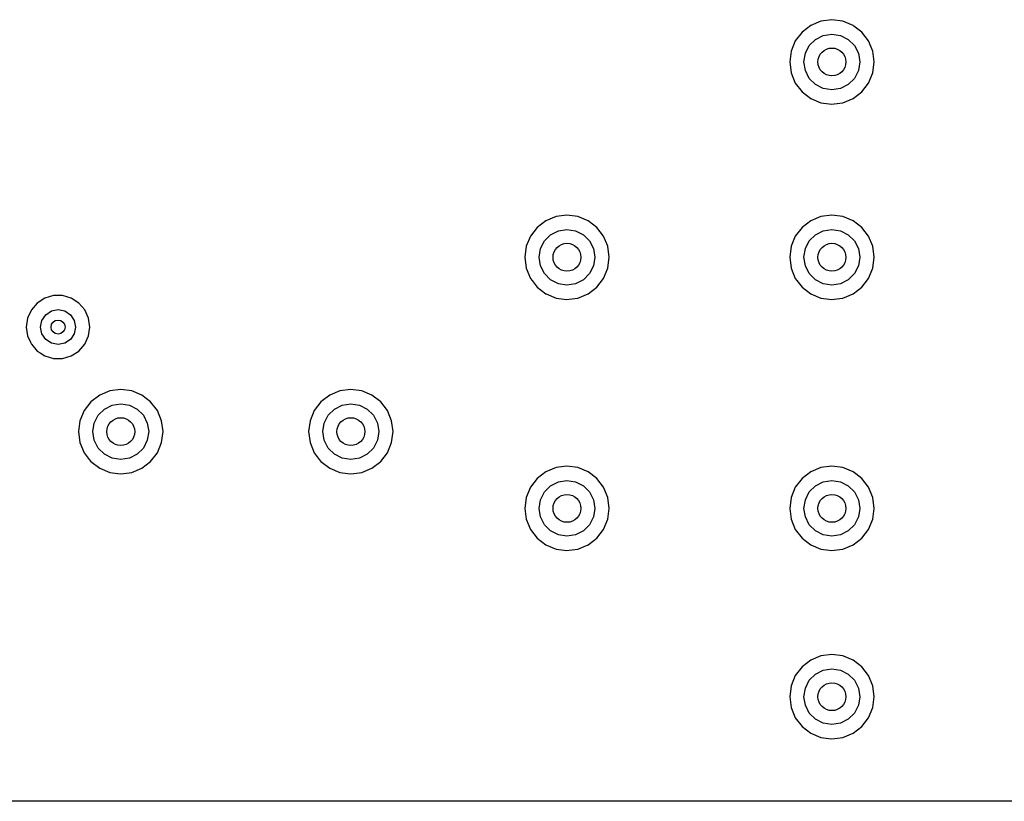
# Model space of a CAD drawing. Extents: x 0.4 to 10.6, y -8.1 to -0.4.
# Tile 22 of 29: x 6.841 to 7.397, y -3.445 to -3.004. Entities that reach past the tile are written whole.
import ezdxf

# ---------------------------------------------------------------- set-up
doc = ezdxf.new("R2010")
doc.units = 0
doc.header["$MEASUREMENT"] = 0
doc.layers.add('BLACK', color=7, linetype='CONTINUOUS')

msp = doc.modelspace()

# ---------------------------------------------------------------- linework, layer by layer
at = {"layer": 'BLACK', "linetype": 'CONTINUOUS'}
for p, q in [((7.28729, -3.00691), (7.28235, -3.0107)), ((7.29304, -3.00453), (7.28729, -3.00691)), ((7.28729, -3.00691), (7.28729, -3.00691)), ((7.29921, -3.00371), (7.29304, -3.00453)), ((7.29304, -3.00453), (7.29304, -3.00453)), ((7.30538, -3.00453), (7.29921, -3.00371)), ((7.29921, -3.00371), (7.29921, -3.00371)), ((7.31114, -3.00691), (7.30538, -3.00453)), ((7.30538, -3.00453), (7.30538, -3.00453)), ((7.31163, -3.00729), (7.31114, -3.00691)), ((7.31114, -3.00691), (7.31114, -3.00691)), ((7.31114, -3.00691), (7.31114, -3.00691)), ((7.31607, -3.0107), (7.31163, -3.00729)), ((7.28235, -3.0107), (7.27856, -3.01564)), ((7.28235, -3.0107), (7.28235, -3.0107)), ((7.28996, -3.01482), (7.29435, -3.01258)), ((7.29435, -3.01258), (7.29921, -3.01181)), ((7.29921, -3.01181), (7.30408, -3.01258)), ((7.30408, -3.01258), (7.30847, -3.01482)), ((7.31986, -3.01564), (7.31607, -3.0107)), ((7.31607, -3.0107), (7.31607, -3.0107)), ((7.31607, -3.0107), (7.31607, -3.0107)), ((7.31607, -3.0107), (7.31607, -3.0107)), ((7.31607, -3.0107), (7.31607, -3.0107)), ((7.27856, -3.01564), (7.27618, -3.02139)), ((7.27856, -3.01564), (7.27856, -3.01564)), ((7.28424, -3.02269), (7.28647, -3.0183)), ((7.28647, -3.0183), (7.28996, -3.01482)), ((7.30847, -3.01482), (7.31195, -3.0183)), ((7.31195, -3.0183), (7.31419, -3.02269)), ((7.32225, -3.02139), (7.31986, -3.01564)), ((7.31986, -3.01564), (7.31986, -3.01564)), ((7.27618, -3.02139), (7.27537, -3.02756)), ((7.27618, -3.02139), (7.27618, -3.02139)), ((7.28346, -3.02756), (7.28424, -3.02269)), ((7.31419, -3.02269), (7.31496, -3.02756)), ((7.32306, -3.02756), (7.32225, -3.02139)), ((7.27537, -3.02756), (7.27537, -3.02756)), ((7.27537, -3.02756), (7.27618, -3.03373)), ((7.28424, -3.03243), (7.28346, -3.02756)), ((7.31496, -3.02756), (7.31419, -3.03243)), ((7.32225, -3.03373), (7.32306, -3.02756)), ((7.27618, -3.03373), (7.27618, -3.03373)), ((7.27618, -3.03373), (7.27856, -3.03948)), ((7.28647, -3.03682), (7.28424, -3.03243)), ((7.31419, -3.03243), (7.31195, -3.03682)), ((7.31986, -3.03948), (7.32225, -3.03373)), ((7.27856, -3.03948), (7.27856, -3.03948)), ((7.27856, -3.03948), (7.27856, -3.03948)), ((7.27856, -3.03948), (7.28235, -3.04442)), ((7.28996, -3.0403), (7.28647, -3.03682)), ((7.29435, -3.04254), (7.28996, -3.0403)), ((7.30847, -3.0403), (7.30408, -3.04254)), ((7.31195, -3.03682), (7.30847, -3.0403)), ((7.31607, -3.04442), (7.31986, -3.03948)), ((7.28235, -3.04442), (7.28729, -3.04821)), ((7.29921, -3.04331), (7.29435, -3.04254)), ((7.30408, -3.04254), (7.29921, -3.04331)), ((7.31114, -3.04821), (7.31607, -3.04442)), ((7.28729, -3.04821), (7.29304, -3.05059)), ((7.29304, -3.05059), (7.29767, -3.0512)), ((7.29767, -3.0512), (7.29921, -3.0514)), ((7.29921, -3.0514), (7.30045, -3.05124)), ((7.29921, -3.0514), (7.29921, -3.0514)), ((7.29921, -3.0514), (7.29921, -3.0514)), ((7.30045, -3.05124), (7.30538, -3.05059)), ((7.30538, -3.05059), (7.31114, -3.04821)), ((7.13768, -3.11714), (7.13274, -3.12093)), ((7.14343, -3.11476), (7.13768, -3.11714)), ((7.13768, -3.11714), (7.13768, -3.11714)), ((7.14961, -3.11395), (7.14343, -3.11476)), ((7.14343, -3.11476), (7.14343, -3.11476)), ((7.15578, -3.11476), (7.14961, -3.11395)), ((7.14961, -3.11395), (7.14961, -3.11395)), ((7.16153, -3.11714), (7.15578, -3.11476)), ((7.15578, -3.11476), (7.15578, -3.11476)), ((7.16647, -3.12093), (7.16153, -3.11714)), ((7.28729, -3.11714), (7.28235, -3.12093)), ((7.29304, -3.11476), (7.28729, -3.11714)), ((7.28729, -3.11714), (7.28729, -3.11714)), ((7.29921, -3.11395), (7.29304, -3.11476)), ((7.29304, -3.11476), (7.29304, -3.11476)), ((7.30538, -3.11476), (7.29921, -3.11395)), ((7.29921, -3.11395), (7.29921, -3.11395)), ((7.31114, -3.11714), (7.30538, -3.11476)), ((7.30538, -3.11476), (7.30538, -3.11476)), ((7.31607, -3.12093), (7.31114, -3.11714)), ((7.13274, -3.12093), (7.12896, -3.12587)), ((7.13274, -3.12093), (7.13274, -3.12093)), ((7.14035, -3.12505), (7.14474, -3.12282)), ((7.14474, -3.12282), (7.14961, -3.12205)), ((7.14961, -3.12205), (7.15447, -3.12282)), ((7.15447, -3.12282), (7.15886, -3.12505)), ((7.17026, -3.12587), (7.16647, -3.12093)), ((7.16647, -3.12093), (7.16647, -3.12093)), ((7.16647, -3.12093), (7.16647, -3.12093)), ((7.16647, -3.12093), (7.16647, -3.12093)), ((7.16647, -3.12093), (7.16647, -3.12093)), ((7.28235, -3.12093), (7.27856, -3.12587)), ((7.28235, -3.12093), (7.28235, -3.12093)), ((7.28996, -3.12505), (7.29435, -3.12282)), ((7.29435, -3.12282), (7.29921, -3.12205)), ((7.29921, -3.12205), (7.30408, -3.12282)), ((7.30408, -3.12282), (7.30847, -3.12505)), ((7.31986, -3.12587), (7.31607, -3.12093)), ((7.31607, -3.12093), (7.31607, -3.12093)), ((7.31607, -3.12093), (7.31607, -3.12093)), ((7.31607, -3.12093), (7.31607, -3.12093)), ((7.31607, -3.12093), (7.31607, -3.12093)), ((7.12896, -3.12587), (7.12657, -3.13162)), ((7.12896, -3.12587), (7.12896, -3.12587)), ((7.13463, -3.13293), (7.13687, -3.12854)), ((7.13687, -3.12854), (7.14035, -3.12505)), ((7.15886, -3.12505), (7.16235, -3.12854)), ((7.16235, -3.12854), (7.16458, -3.13293)), ((7.17264, -3.13162), (7.17026, -3.12587)), ((7.17026, -3.12587), (7.17026, -3.12587)), ((7.27856, -3.12587), (7.27618, -3.13162)), ((7.27856, -3.12587), (7.27856, -3.12587)), ((7.28424, -3.13293), (7.28647, -3.12854)), ((7.28647, -3.12854), (7.28996, -3.12505)), ((7.30847, -3.12505), (7.31195, -3.12854)), ((7.31195, -3.12854), (7.31419, -3.13293)), ((7.32225, -3.13162), (7.31986, -3.12587)), ((7.31986, -3.12587), (7.31986, -3.12587)), ((7.12657, -3.13162), (7.12576, -3.1378)), ((7.12657, -3.13162), (7.12657, -3.13162)), ((7.13386, -3.1378), (7.13463, -3.13293)), ((7.16458, -3.13293), (7.16535, -3.1378)), ((7.17345, -3.1378), (7.17264, -3.13162)), ((7.27618, -3.13162), (7.27537, -3.1378)), ((7.27618, -3.13162), (7.27618, -3.13162)), ((7.28346, -3.1378), (7.28424, -3.13293)), ((7.31419, -3.13293), (7.31496, -3.1378)), ((7.32306, -3.1378), (7.32225, -3.13162)), ((7.12576, -3.1378), (7.12576, -3.1378)), ((7.12576, -3.1378), (7.12657, -3.14397)), ((7.13463, -3.14266), (7.13386, -3.1378)), ((7.16535, -3.1378), (7.16458, -3.14266)), ((7.17264, -3.14397), (7.17345, -3.1378)), ((7.27537, -3.1378), (7.27537, -3.1378)), ((7.27537, -3.1378), (7.27618, -3.14397)), ((7.28424, -3.14266), (7.28346, -3.1378)), ((7.31496, -3.1378), (7.31419, -3.14266)), ((7.32225, -3.14397), (7.32306, -3.1378)), ((7.12657, -3.14397), (7.12657, -3.14397)), ((7.12657, -3.14397), (7.12896, -3.14972)), ((7.13687, -3.14705), (7.13463, -3.14266)), ((7.14035, -3.15054), (7.13687, -3.14705)), ((7.16235, -3.14705), (7.15886, -3.15054)), ((7.16458, -3.14266), (7.16235, -3.14705)), ((7.17026, -3.14972), (7.17264, -3.14397)), ((7.27618, -3.14397), (7.27618, -3.14397)), ((7.27618, -3.14397), (7.27856, -3.14972)), ((7.28647, -3.14705), (7.28424, -3.14266)), ((7.28996, -3.15054), (7.28647, -3.14705)), ((7.31195, -3.14705), (7.30847, -3.15054)), ((7.31419, -3.14266), (7.31195, -3.14705)), ((7.31986, -3.14972), (7.32225, -3.14397)), ((7.12896, -3.14972), (7.12896, -3.14972)), ((7.12896, -3.14972), (7.12987, -3.15091)), ((7.12987, -3.15091), (7.13274, -3.15466)), ((7.14474, -3.15277), (7.14035, -3.15054)), ((7.15886, -3.15054), (7.15447, -3.15277)), ((7.16647, -3.15466), (7.17026, -3.14972)), ((7.27856, -3.14972), (7.27856, -3.14972)), ((7.27856, -3.14972), (7.27947, -3.15091)), ((7.27947, -3.15091), (7.28235, -3.15466)), ((7.29435, -3.15277), (7.28996, -3.15054)), ((7.30847, -3.15054), (7.30408, -3.15277)), ((7.31607, -3.15466), (7.31986, -3.14972)), ((7.13274, -3.15466), (7.13768, -3.15845)), ((7.14961, -3.15354), (7.14474, -3.15277)), ((7.15447, -3.15277), (7.14961, -3.15354)), ((7.16153, -3.15845), (7.16647, -3.15466)), ((7.28235, -3.15466), (7.28729, -3.15845)), ((7.29921, -3.15354), (7.29435, -3.15277)), ((7.30408, -3.15277), (7.29921, -3.15354)), ((7.31114, -3.15845), (7.31607, -3.15466)), ((6.85047, -3.16362), (6.84713, -3.16748)), ((6.85476, -3.16087), (6.85047, -3.16362)), ((6.85965, -3.15943), (6.85476, -3.16087)), ((6.85476, -3.16087), (6.85476, -3.16087)), ((6.86475, -3.15943), (6.85965, -3.15943)), ((6.85965, -3.15943), (6.85965, -3.15943)), ((6.86952, -3.16083), (6.86475, -3.15943)), ((6.86475, -3.15943), (6.86475, -3.15943)), ((6.86965, -3.16087), (6.86952, -3.16083)), ((6.87394, -3.16362), (6.86965, -3.16087)), ((6.86965, -3.16087), (6.86965, -3.16087)), ((6.86965, -3.16087), (6.86965, -3.16087)), ((6.87728, -3.16748), (6.87394, -3.16362)), ((6.87394, -3.16362), (6.87394, -3.16362)), ((6.87394, -3.16362), (6.87394, -3.16362)), ((7.13768, -3.15845), (7.13768, -3.15845)), ((7.13768, -3.15845), (7.13768, -3.15845)), ((7.13768, -3.15845), (7.1378, -3.1585)), ((7.1378, -3.1585), (7.14343, -3.16083)), ((7.14343, -3.16083), (7.14806, -3.16144)), ((7.14806, -3.16144), (7.14961, -3.16164)), ((7.14961, -3.16164), (7.15084, -3.16148)), ((7.14961, -3.16164), (7.14961, -3.16164)), ((7.14961, -3.16164), (7.14961, -3.16164)), ((7.15084, -3.16148), (7.15578, -3.16083)), ((7.15578, -3.16083), (7.16153, -3.15845)), ((7.28729, -3.15845), (7.28729, -3.15845)), ((7.28729, -3.15845), (7.28729, -3.15845)), ((7.28729, -3.15845), (7.28741, -3.1585)), ((7.28741, -3.1585), (7.29304, -3.16083)), ((7.29304, -3.16083), (7.29767, -3.16144)), ((7.29767, -3.16144), (7.29921, -3.16164)), ((7.29921, -3.16164), (7.30045, -3.16148)), ((7.29921, -3.16164), (7.29921, -3.16164)), ((7.29921, -3.16164), (7.29921, -3.16164)), ((7.30045, -3.16148), (7.30538, -3.16083)), ((7.30538, -3.16083), (7.31114, -3.15845)), ((6.84713, -3.16748), (6.84501, -3.17212)), ((6.85525, -3.17021), (6.85844, -3.16807)), ((6.85844, -3.16807), (6.8622, -3.16732)), ((6.8622, -3.16732), (6.86597, -3.16807)), ((6.86597, -3.16807), (6.86916, -3.17021)), ((6.8794, -3.17212), (6.87728, -3.16748)), ((6.84501, -3.17212), (6.84429, -3.17717)), ((6.85236, -3.17717), (6.85311, -3.1734)), ((6.85311, -3.1734), (6.85525, -3.17021)), ((6.86916, -3.17021), (6.8713, -3.1734)), ((6.8713, -3.1734), (6.87205, -3.17717)), ((6.88012, -3.17717), (6.8794, -3.17212)), ((6.84429, -3.17717), (6.84429, -3.17717)), ((6.84429, -3.17717), (6.84501, -3.18221)), ((6.85311, -3.18093), (6.85236, -3.17717)), ((6.87205, -3.17717), (6.8713, -3.18093)), ((6.8794, -3.18221), (6.88012, -3.17717)), ((6.84501, -3.18221), (6.84657, -3.18563)), ((6.84657, -3.18563), (6.84713, -3.18685)), ((6.85525, -3.18413), (6.85311, -3.18093)), ((6.85844, -3.18626), (6.85525, -3.18413)), ((6.86916, -3.18413), (6.86597, -3.18626)), ((6.8713, -3.18093), (6.86916, -3.18413)), ((6.87728, -3.18685), (6.8794, -3.18221)), ((6.84713, -3.18685), (6.84813, -3.18801)), ((6.84813, -3.18801), (6.85047, -3.19071)), ((6.85047, -3.19071), (6.85217, -3.1918)), ((6.8622, -3.18701), (6.85844, -3.18626)), ((6.86597, -3.18626), (6.8622, -3.18701)), ((6.86965, -3.19346), (6.87394, -3.19071)), ((6.87394, -3.19071), (6.87728, -3.18685)), ((6.85217, -3.1918), (6.85476, -3.19346)), ((6.85476, -3.19346), (6.85965, -3.1949)), ((6.85965, -3.1949), (6.85965, -3.1949)), ((6.85965, -3.1949), (6.86475, -3.1949)), ((6.86475, -3.1949), (6.86965, -3.19346)), ((6.86475, -3.1949), (6.86475, -3.1949)), ((6.89147, -3.21319), (6.88572, -3.21557)), ((6.89764, -3.21237), (6.89147, -3.21319)), ((6.89147, -3.21319), (6.89147, -3.21319)), ((6.90381, -3.21319), (6.89764, -3.21237)), ((6.89764, -3.21237), (6.89764, -3.21237)), ((6.90956, -3.21557), (6.90381, -3.21319)), ((6.90381, -3.21319), (6.90381, -3.21319)), ((7.02139, -3.21319), (7.01564, -3.21557)), ((7.02756, -3.21237), (7.02139, -3.21319)), ((7.02139, -3.21319), (7.02139, -3.21319)), ((7.03373, -3.21319), (7.02756, -3.21237)), ((7.02756, -3.21237), (7.02756, -3.21237)), ((7.03948, -3.21557), (7.03373, -3.21319)), ((7.03373, -3.21319), (7.03373, -3.21319)), ((6.88078, -3.21936), (6.87699, -3.2243)), ((6.88571, -3.21557), (6.88078, -3.21936)), ((6.88078, -3.21936), (6.88078, -3.21936)), ((6.88572, -3.21557), (6.88571, -3.21557)), ((6.9145, -3.21936), (6.90956, -3.21557)), ((6.91829, -3.2243), (6.9145, -3.21936)), ((6.9145, -3.21936), (6.9145, -3.21936)), ((6.9145, -3.21936), (6.9145, -3.21936)), ((6.9145, -3.21936), (6.9145, -3.21936)), ((6.9145, -3.21936), (6.9145, -3.21936)), ((7.0107, -3.21936), (7.00691, -3.2243)), ((7.01564, -3.21557), (7.0107, -3.21936)), ((7.0107, -3.21936), (7.0107, -3.21936)), ((7.01564, -3.21557), (7.01564, -3.21557)), ((7.04442, -3.21936), (7.03948, -3.21557)), ((7.04821, -3.2243), (7.04442, -3.21936)), ((7.04442, -3.21936), (7.04442, -3.21936)), ((7.04442, -3.21936), (7.04442, -3.21936)), ((7.04442, -3.21936), (7.04442, -3.21936)), ((7.04442, -3.21936), (7.04442, -3.21936)), ((6.87699, -3.2243), (6.8746, -3.23005)), ((6.87699, -3.2243), (6.87699, -3.2243)), ((6.8849, -3.22696), (6.88838, -3.22348)), ((6.88838, -3.22348), (6.89277, -3.22124)), ((6.89277, -3.22124), (6.89764, -3.22047)), ((6.89764, -3.22047), (6.9025, -3.22124)), ((6.9025, -3.22124), (6.90689, -3.22348)), ((6.90689, -3.22348), (6.91038, -3.22696)), ((6.92067, -3.23005), (6.91829, -3.2243)), ((6.91829, -3.2243), (6.91829, -3.2243)), ((7.00691, -3.2243), (7.00453, -3.23005)), ((7.00691, -3.2243), (7.00691, -3.2243)), ((7.01482, -3.22696), (7.0183, -3.22348)), ((7.0183, -3.22348), (7.02269, -3.22124)), ((7.02269, -3.22124), (7.02756, -3.22047)), ((7.02756, -3.22047), (7.03243, -3.22124)), ((7.03243, -3.22124), (7.03682, -3.22348)), ((7.03682, -3.22348), (7.0403, -3.22696)), ((7.05059, -3.23005), (7.04821, -3.2243)), ((7.04821, -3.2243), (7.04821, -3.2243)), ((6.8746, -3.23005), (6.87379, -3.23622)), ((6.8746, -3.23005), (6.8746, -3.23005)), ((6.88266, -3.23135), (6.8849, -3.22696)), ((6.91038, -3.22696), (6.91262, -3.23135)), ((6.92148, -3.23622), (6.92067, -3.23005)), ((7.00453, -3.23005), (7.00371, -3.23622)), ((7.00453, -3.23005), (7.00453, -3.23005)), ((7.01258, -3.23135), (7.01482, -3.22696)), ((7.0403, -3.22696), (7.04254, -3.23135)), ((7.0514, -3.23622), (7.05059, -3.23005)), ((6.88189, -3.23622), (6.88266, -3.23135)), ((6.91262, -3.23135), (6.91339, -3.23622)), ((7.01181, -3.23622), (7.01258, -3.23135)), ((7.04254, -3.23135), (7.04331, -3.23622)), ((6.87379, -3.23622), (6.87379, -3.23622)), ((6.87379, -3.23622), (6.8746, -3.24239)), ((6.88266, -3.24109), (6.88189, -3.23622)), ((6.8849, -3.24548), (6.88266, -3.24109)), ((6.91262, -3.24109), (6.91038, -3.24548)), ((6.91339, -3.23622), (6.91262, -3.24109)), ((6.92067, -3.24239), (6.92148, -3.23622)), ((7.00371, -3.23622), (7.00371, -3.23622)), ((7.00371, -3.23622), (7.00453, -3.24239)), ((7.01258, -3.24109), (7.01181, -3.23622)), ((7.01482, -3.24548), (7.01258, -3.24109)), ((7.04254, -3.24109), (7.0403, -3.24548)), ((7.04331, -3.23622), (7.04254, -3.24109)), ((7.05059, -3.24239), (7.0514, -3.23622)), ((6.8746, -3.24239), (6.8746, -3.24239)), ((6.8746, -3.24239), (6.87699, -3.24814)), ((6.88838, -3.24896), (6.8849, -3.24548)), ((6.91038, -3.24548), (6.90689, -3.24896)), ((6.91829, -3.24814), (6.92067, -3.24239)), ((7.00453, -3.24239), (7.00453, -3.24239)), ((7.00453, -3.24239), (7.00691, -3.24814)), ((7.0183, -3.24896), (7.01482, -3.24548)), ((7.0403, -3.24548), (7.03682, -3.24896)), ((7.04821, -3.24814), (7.05059, -3.24239)), ((6.87699, -3.24814), (6.87699, -3.24814)), ((6.87699, -3.24814), (6.87983, -3.25185)), ((6.87983, -3.25185), (6.88078, -3.25308)), ((6.89277, -3.2512), (6.88838, -3.24896)), ((6.89764, -3.25197), (6.89277, -3.2512)), ((6.9025, -3.2512), (6.89764, -3.25197)), ((6.90689, -3.24896), (6.9025, -3.2512)), ((6.9145, -3.25308), (6.91829, -3.24814)), ((7.00691, -3.24814), (7.00691, -3.24814)), ((7.00691, -3.24814), (7.00975, -3.25185)), ((7.00975, -3.25185), (7.0107, -3.25308)), ((7.02269, -3.2512), (7.0183, -3.24896)), ((7.02756, -3.25197), (7.02269, -3.2512)), ((7.03243, -3.2512), (7.02756, -3.25197)), ((7.03682, -3.24896), (7.03243, -3.2512)), ((7.04442, -3.25308), (7.04821, -3.24814)), ((6.88078, -3.25308), (6.88571, -3.25687)), ((6.88571, -3.25687), (6.89147, -3.25925)), ((6.90381, -3.25925), (6.90956, -3.25687)), ((6.90956, -3.25687), (6.9145, -3.25308)), ((7.0107, -3.25308), (7.01564, -3.25687)), ((7.01564, -3.25687), (7.02139, -3.25925)), ((7.03373, -3.25925), (7.03948, -3.25687)), ((7.03948, -3.25687), (7.04442, -3.25308)), ((7.14343, -3.25649), (7.13768, -3.25888)), ((7.14961, -3.25568), (7.14343, -3.25649)), ((7.14343, -3.25649), (7.14343, -3.25649)), ((7.15578, -3.25649), (7.14961, -3.25568)), ((7.14961, -3.25568), (7.14961, -3.25568)), ((7.16153, -3.25888), (7.15578, -3.25649)), ((7.15578, -3.25649), (7.15578, -3.25649)), ((7.29304, -3.25649), (7.28729, -3.25888)), ((7.29921, -3.25568), (7.29304, -3.25649)), ((7.29304, -3.25649), (7.29304, -3.25649)), ((7.30538, -3.25649), (7.29921, -3.25568)), ((7.29921, -3.25568), (7.29921, -3.25568)), ((7.31114, -3.25888), (7.30538, -3.25649)), ((7.30538, -3.25649), (7.30538, -3.25649)), ((6.89147, -3.25925), (6.89594, -3.25984)), ((6.89594, -3.25984), (6.89764, -3.26007)), ((6.89764, -3.26007), (6.89934, -3.25984)), ((6.89764, -3.26007), (6.89764, -3.26007)), ((6.89764, -3.26007), (6.89764, -3.26007)), ((6.89934, -3.25984), (6.90381, -3.25925)), ((7.02139, -3.25925), (7.02586, -3.25984)), ((7.02586, -3.25984), (7.02756, -3.26007)), ((7.02756, -3.26007), (7.02926, -3.25984)), ((7.02756, -3.26007), (7.02756, -3.26007)), ((7.02756, -3.26007), (7.02756, -3.26007)), ((7.02926, -3.25984), (7.03373, -3.25925)), ((7.13274, -3.26267), (7.12896, -3.2676)), ((7.13768, -3.25888), (7.13274, -3.26267)), ((7.13274, -3.26267), (7.13274, -3.26267)), ((7.13768, -3.25888), (7.13768, -3.25888)), ((7.14474, -3.26455), (7.14961, -3.26378)), ((7.14961, -3.26378), (7.15447, -3.26455)), ((7.16308, -3.26007), (7.16153, -3.25888)), ((7.16153, -3.25888), (7.16153, -3.25888)), ((7.16153, -3.25888), (7.16153, -3.25888)), ((7.16647, -3.26267), (7.16308, -3.26007)), ((7.17026, -3.2676), (7.16647, -3.26267)), ((7.16647, -3.26267), (7.16647, -3.26267)), ((7.16647, -3.26267), (7.16647, -3.26267)), ((7.16647, -3.26267), (7.16647, -3.26267)), ((7.16647, -3.26267), (7.16647, -3.26267)), ((7.28235, -3.26267), (7.27856, -3.2676)), ((7.28729, -3.25888), (7.28235, -3.26267)), ((7.28235, -3.26267), (7.28235, -3.26267)), ((7.28729, -3.25888), (7.28729, -3.25888)), ((7.29435, -3.26455), (7.29921, -3.26378)), ((7.29921, -3.26378), (7.30408, -3.26455)), ((7.31269, -3.26007), (7.31114, -3.25888)), ((7.31114, -3.25888), (7.31114, -3.25888)), ((7.31114, -3.25888), (7.31114, -3.25888)), ((7.31607, -3.26267), (7.31269, -3.26007)), ((7.31986, -3.2676), (7.31607, -3.26267)), ((7.31607, -3.26267), (7.31607, -3.26267)), ((7.31607, -3.26267), (7.31607, -3.26267)), ((7.31607, -3.26267), (7.31607, -3.26267)), ((7.31607, -3.26267), (7.31607, -3.26267)), ((7.12896, -3.2676), (7.12657, -3.27336)), ((7.12896, -3.2676), (7.12896, -3.2676)), ((7.13687, -3.27027), (7.14035, -3.26679)), ((7.14035, -3.26679), (7.14474, -3.26455)), ((7.15447, -3.26455), (7.15886, -3.26679)), ((7.15886, -3.26679), (7.16235, -3.27027)), ((7.17264, -3.27336), (7.17026, -3.2676)), ((7.17026, -3.2676), (7.17026, -3.2676)), ((7.27856, -3.2676), (7.27618, -3.27336)), ((7.27856, -3.2676), (7.27856, -3.2676)), ((7.28647, -3.27027), (7.28996, -3.26679)), ((7.28996, -3.26679), (7.29435, -3.26455)), ((7.30408, -3.26455), (7.30847, -3.26679)), ((7.30847, -3.26679), (7.31195, -3.27027)), ((7.32225, -3.27336), (7.31986, -3.2676)), ((7.31986, -3.2676), (7.31986, -3.2676)), ((7.12657, -3.27336), (7.12576, -3.27953)), ((7.12657, -3.27336), (7.12657, -3.27336)), ((7.13386, -3.27953), (7.13463, -3.27466)), ((7.13463, -3.27466), (7.13687, -3.27027)), ((7.16235, -3.27027), (7.16458, -3.27466)), ((7.16458, -3.27466), (7.16535, -3.27953)), ((7.17345, -3.27953), (7.17264, -3.27336)), ((7.27618, -3.27336), (7.27537, -3.27953)), ((7.27618, -3.27336), (7.27618, -3.27336)), ((7.28346, -3.27953), (7.28424, -3.27466)), ((7.28424, -3.27466), (7.28647, -3.27027)), ((7.31195, -3.27027), (7.31419, -3.27466)), ((7.31419, -3.27466), (7.31496, -3.27953)), ((7.32306, -3.27953), (7.32225, -3.27336)), ((7.12576, -3.27953), (7.12576, -3.27953)), ((7.12576, -3.27953), (7.12657, -3.2857)), ((7.13463, -3.28439), (7.13386, -3.27953)), ((7.16535, -3.27953), (7.16458, -3.28439)), ((7.17264, -3.2857), (7.17345, -3.27953)), ((7.27537, -3.27953), (7.27537, -3.27953)), ((7.27537, -3.27953), (7.27618, -3.2857)), ((7.28424, -3.28439), (7.28346, -3.27953)), ((7.31496, -3.27953), (7.31419, -3.28439)), ((7.32225, -3.2857), (7.32306, -3.27953)), ((7.12657, -3.2857), (7.12657, -3.2857)), ((7.12657, -3.2857), (7.12896, -3.29145)), ((7.13687, -3.28878), (7.13463, -3.28439)), ((7.16458, -3.28439), (7.16235, -3.28878)), ((7.17026, -3.29145), (7.17264, -3.2857)), ((7.27618, -3.2857), (7.27618, -3.2857)), ((7.27618, -3.2857), (7.27856, -3.29145)), ((7.28647, -3.28878), (7.28424, -3.28439)), ((7.31419, -3.28439), (7.31195, -3.28878)), ((7.31986, -3.29145), (7.32225, -3.2857)), ((7.12896, -3.29145), (7.12896, -3.29145)), ((7.12896, -3.29145), (7.12896, -3.29145)), ((7.12896, -3.29145), (7.13274, -3.29639)), ((7.14035, -3.29227), (7.13687, -3.28878)), ((7.16235, -3.28878), (7.15886, -3.29227)), ((7.16647, -3.29639), (7.17026, -3.29145)), ((7.27856, -3.29145), (7.27856, -3.29145)), ((7.27856, -3.29145), (7.27856, -3.29145)), ((7.27856, -3.29145), (7.28235, -3.29639)), ((7.28996, -3.29227), (7.28647, -3.28878)), ((7.31195, -3.28878), (7.30847, -3.29227)), ((7.31607, -3.29639), (7.31986, -3.29145)), ((7.13274, -3.29639), (7.13768, -3.30018)), ((7.14474, -3.2945), (7.14035, -3.29227)), ((7.14961, -3.29528), (7.14474, -3.2945)), ((7.15447, -3.2945), (7.14961, -3.29528)), ((7.15886, -3.29227), (7.15447, -3.2945)), ((7.16153, -3.30018), (7.16647, -3.29639)), ((7.28235, -3.29639), (7.28729, -3.30018)), ((7.29435, -3.2945), (7.28996, -3.29227)), ((7.29921, -3.29528), (7.29435, -3.2945)), ((7.30408, -3.2945), (7.29921, -3.29528)), ((7.30847, -3.29227), (7.30408, -3.2945)), ((7.31114, -3.30018), (7.31607, -3.29639)), ((7.13768, -3.30018), (7.14343, -3.30256)), ((7.14343, -3.30256), (7.14806, -3.30317)), ((7.15084, -3.30321), (7.15578, -3.30256)), ((7.15578, -3.30256), (7.16153, -3.30018)), ((7.28729, -3.30018), (7.29304, -3.30256)), ((7.29304, -3.30256), (7.29767, -3.30317)), ((7.30045, -3.30321), (7.30538, -3.30256)), ((7.30538, -3.30256), (7.31114, -3.30018)), ((7.14806, -3.30317), (7.14961, -3.30337)), ((7.14961, -3.30337), (7.15084, -3.30321)), ((7.14961, -3.30337), (7.14961, -3.30337)), ((7.14961, -3.30337), (7.14961, -3.30337)), ((7.29767, -3.30317), (7.29921, -3.30337)), ((7.29921, -3.30337), (7.30045, -3.30321)), ((7.29921, -3.30337), (7.29921, -3.30337)), ((7.29921, -3.30337), (7.29921, -3.30337)), ((7.29304, -3.36279), (7.28729, -3.36518)), ((7.29921, -3.36198), (7.29304, -3.36279)), ((7.29304, -3.36279), (7.29304, -3.36279)), ((7.30538, -3.36279), (7.29921, -3.36198)), ((7.29921, -3.36198), (7.29921, -3.36198)), ((7.31114, -3.36518), (7.30538, -3.36279)), ((7.30538, -3.36279), (7.30538, -3.36279)), ((7.28235, -3.36897), (7.27856, -3.3739)), ((7.28729, -3.36518), (7.28235, -3.36897)), ((7.28235, -3.36897), (7.28235, -3.36897)), ((7.28729, -3.36518), (7.28729, -3.36518)), ((7.31607, -3.36897), (7.31114, -3.36518)), ((7.31986, -3.3739), (7.31607, -3.36897)), ((7.31607, -3.36897), (7.31607, -3.36897)), ((7.31607, -3.36897), (7.31607, -3.36897)), ((7.31607, -3.36897), (7.31607, -3.36897)), ((7.31607, -3.36897), (7.31607, -3.36897)), ((7.27856, -3.3739), (7.27618, -3.37965)), ((7.27856, -3.3739), (7.27856, -3.3739)), ((7.28647, -3.37657), (7.28996, -3.37309)), ((7.28996, -3.37309), (7.29435, -3.37085)), ((7.29435, -3.37085), (7.29921, -3.37008)), ((7.29921, -3.37008), (7.30408, -3.37085)), ((7.30408, -3.37085), (7.30847, -3.37309)), ((7.30847, -3.37309), (7.31195, -3.37657)), ((7.32225, -3.37966), (7.31986, -3.3739)), ((7.31986, -3.3739), (7.31986, -3.3739)), ((7.27618, -3.37966), (7.27537, -3.38583)), ((7.27618, -3.37965), (7.27618, -3.37966)), ((7.28424, -3.38096), (7.28647, -3.37657)), ((7.31195, -3.37657), (7.31419, -3.38096)), ((7.32306, -3.38583), (7.32225, -3.37966)), ((7.27537, -3.38583), (7.27537, -3.38583)), ((7.27537, -3.38583), (7.27618, -3.392)), ((7.28346, -3.38583), (7.28424, -3.38096)), ((7.28424, -3.39069), (7.28346, -3.38583)), ((7.31419, -3.38096), (7.31496, -3.38583)), ((7.31496, -3.38583), (7.31419, -3.39069)), ((7.32225, -3.392), (7.32306, -3.38583)), ((7.28647, -3.39508), (7.28424, -3.39069)), ((7.31419, -3.39069), (7.31195, -3.39508)), ((7.27618, -3.392), (7.27618, -3.392)), ((7.27618, -3.392), (7.27856, -3.39775)), ((7.28996, -3.39857), (7.28647, -3.39508)), ((7.31195, -3.39508), (7.30847, -3.39857)), ((7.31986, -3.39775), (7.32225, -3.392)), ((7.27856, -3.39775), (7.27856, -3.39775)), ((7.27856, -3.39775), (7.27856, -3.39775)), ((7.27856, -3.39775), (7.28235, -3.40269)), ((7.28235, -3.40269), (7.28729, -3.40648)), ((7.29435, -3.4008), (7.28996, -3.39857)), ((7.29921, -3.40157), (7.29435, -3.4008)), ((7.30408, -3.4008), (7.29921, -3.40157)), ((7.30847, -3.39857), (7.30408, -3.4008)), ((7.31114, -3.40648), (7.31607, -3.40269)), ((7.31607, -3.40269), (7.31986, -3.39775)), ((7.28729, -3.40648), (7.28729, -3.40648)), ((7.28729, -3.40648), (7.28729, -3.40648)), ((7.28729, -3.40648), (7.29304, -3.40886)), ((7.30538, -3.40886), (7.31114, -3.40648)), ((7.29304, -3.40886), (7.29304, -3.40886)), ((7.29304, -3.40886), (7.29749, -3.40945)), ((7.29749, -3.40945), (7.29921, -3.40967)), ((7.29921, -3.40967), (7.30094, -3.40945)), ((7.29921, -3.40967), (7.29921, -3.40967)), ((7.29921, -3.40967), (7.29921, -3.40967)), ((7.30094, -3.40945), (7.30538, -3.40886)), ((7.46063, -3.44486), (5.811, -3.44486))]:
    msp.add_line(p, q, dxfattribs=at)
at = {"layer": 'BLACK'}
for centre, radius in [((7.29921, -3.02756), 0.00787), ((7.14961, -3.1378), 0.00787), ((7.29921, -3.1378), 0.00787), ((6.8622, -3.17717), 0.00394), ((6.89764, -3.23622), 0.00787), ((7.02756, -3.23622), 0.00787), ((7.14961, -3.27953), 0.00787), ((7.29921, -3.27953), 0.00787), ((7.29921, -3.38583), 0.00787)]:
    msp.add_circle(centre, radius, dxfattribs=at)

doc.saveas('drawing.dxf')
